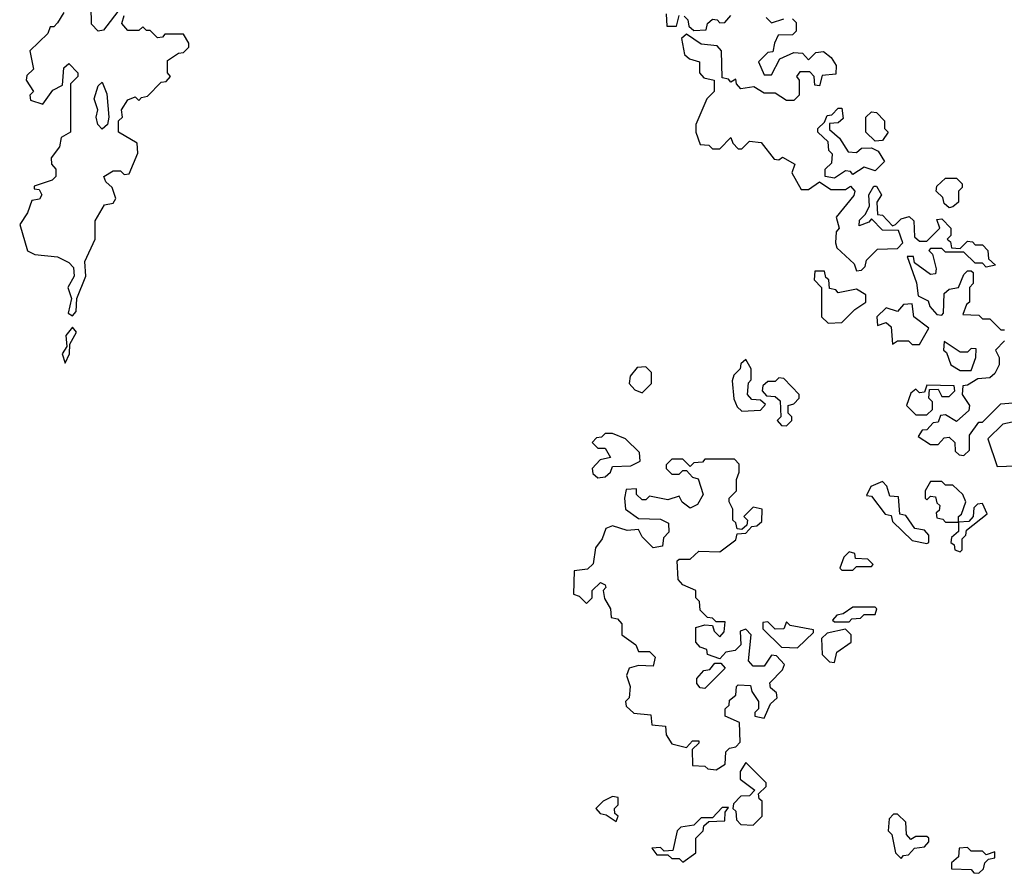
# Model space of a CAD drawing. Extents: x 2701205 to 2963787, y 496209 to 720276.
# Tile 41 of 154: x 2761332 to 2763994, y 657040 to 659349. Entities that reach past the tile are written whole.
import ezdxf

# ---------------------------------------------------------------- set-up
doc = ezdxf.new("R2010")
doc.units = 0

msp = doc.modelspace()

# ---------------------------------------------------------------- linework, layer by layer
at = {"layer": '0CON05XD'}
for points in [[(2761607, 659383), (2761559.3, 659320.7), (2761545, 659317.5), (2761526.7, 659336.7), (2761526, 659385)], [(2761451.7, 659368.3), (2761435, 659340), (2761425, 659330), (2761415, 659330), (2761408.3, 659311.7), (2761360, 659265), (2761370, 659215), (2761351.7, 659198.3), (2761350, 659185), (2761370, 659155), (2761360, 659145), (2761361.7, 659131.7), (2761395, 659120), (2761421.7, 659158.3), (2761448.3, 659171.7), (2761451.7, 659218.3), (2761465, 659230), (2761490, 659205), (2761490, 659195), (2761470, 659175), (2761470, 659045), (2761445, 659030), (2761440, 659005), (2761417.5, 658975), (2761418.3, 658958.3), (2761430, 658945), (2761430, 658925), (2761420, 658915), (2761371.7, 658898.3), (2761371.7, 658891.7), (2761385, 658890), (2761392.5, 658875), (2761386.1, 658863.9), (2761365, 658860), (2761353.3, 658826.7), (2761332.5, 658795), (2761353.6, 658723.6), (2761373.6, 658713.6), (2761435, 658707.5), (2761465, 658692.5), (2761478.3, 658678.3), (2761480, 658655), (2761462.5, 658625), (2761472.5, 658595), (2761463.3, 658555), (2761475, 658547.5)], [(2761475, 658547.5), (2761485, 658560), (2761486.7, 658595), (2761511.2, 658655), (2761508.8, 658695), (2761536.7, 658755), (2761536.7, 658805), (2761561.7, 658848.3), (2761585, 658852.5), (2761592.5, 658865), (2761582.5, 658895), (2761565, 658910), (2761560, 658925), (2761585, 658940), (2761605, 658940), (2761615, 658930), (2761628.3, 658931.7), (2761651.7, 658988.3), (2761650, 659015), (2761600, 659045), (2761600, 659075), (2761610, 659085), (2761607.5, 659105), (2761625, 659132.5), (2761645, 659140), (2761655, 659130), (2761661.7, 659138.3), (2761678.3, 659141.7), (2761715, 659180), (2761728.3, 659181.7), (2761740, 659195), (2761732.5, 659205), (2761731.7, 659238.3), (2761761.7, 659258.3), (2761775, 659260), (2761790, 659275), (2761790, 659285), (2761775, 659310), (2761725, 659310), (2761718.3, 659301.7), (2761705, 659300), (2761685, 659320), (2761675, 659320), (2761665, 659330), (2761655, 659320), (2761625, 659320), (2761608.3, 659338.3), (2761615, 659360)], [(2763080, 659365), (2763081.7, 659331.7), (2763108.3, 659331.7), (2763115, 659360)], [(2763421.7, 659351.7), (2763431.7, 659341.7), (2763431.7, 659318.3), (2763421.7, 659308.3), (2763383, 659307), (2763372.5, 659285), (2763368.3, 659261.7), (2763355, 659260), (2763330, 659235), (2763345, 659200), (2763365, 659200), (2763387, 659243), (2763425, 659260), (2763448.3, 659258.3), (2763465, 659240), (2763485, 659260), (2763505, 659262.5), (2763526.4, 659246.4), (2763540, 659225), (2763538.3, 659201.7), (2763501.7, 659198.3), (2763495, 659170), (2763481.7, 659171.7), (2763480, 659195), (2763468.3, 659208.3), (2763441.7, 659208.3), (2763432.5, 659195), (2763440, 659185), (2763440, 659145), (2763425, 659130), (2763405, 659130), (2763375, 659150), (2763345, 659150), (2763317, 659167), (2763281.7, 659161.7), (2763270, 659175), (2763268.3, 659188.3), (2763255, 659180), (2763248.3, 659188.3), (2763231.7, 659191.7), (2763230, 659265), (2763218.3, 659278.3), (2763175, 659282.5), (2763135, 659310), (2763121.7, 659298.3), (2763130, 659255), (2763143, 659243), (2763170, 659235), (2763170, 659205), (2763181.7, 659191.7), (2763210, 659185), (2763210, 659155), (2763190, 659135), (2763160, 659065), (2763160, 659045), (2763171.7, 659011.7), (2763195, 659010), (2763205, 659000), (2763225, 659000), (2763255, 659030), (2763260, 659015), (2763275, 659000), (2763285, 659000), (2763305, 659020), (2763337, 659017), (2763371.7, 658971.7), (2763385, 658970), (2763395, 658977.5), (2763428.3, 658958.3), (2763420, 658935), (2763445, 658890), (2763465, 658890), (2763495, 658910), (2763525, 658890), (2763565, 658890), (2763578.3, 658898.3), (2763590, 658885), (2763587, 658873), (2763540, 658815), (2763547.5, 658785), (2763540, 658775), (2763537.5, 658745), (2763541.7, 658731.7), (2763588.3, 658688.3), (2763595, 658670), (2763608.3, 658671.7), (2763618.3, 658681.7), (2763621.7, 658698.3), (2763651.7, 658728.3), (2763705, 658730), (2763720, 658745), (2763708.3, 658778.3), (2763665, 658780), (2763635, 658810), (2763628.3, 658801.7), (2763601.7, 658791.7), (2763603, 658807), (2763618.3, 658821.7), (2763630, 658845), (2763627.5, 658875), (2763641.7, 658898.3), (2763648.3, 658898.3), (2763662.5, 658875), (2763650, 658855), (2763651.7, 658821.7), (2763665, 658820), (2763691.7, 658791.7), (2763700, 658795), (2763715, 658810), (2763737, 658817), (2763750, 658805), (2763751.7, 658761.7), (2763765, 658750), (2763785, 658750), (2763820, 658785), (2763811.7, 658808.3), (2763825, 658810), (2763850, 658785), (2763850, 658765), (2763840, 658755), (2763848.3, 658748.3), (2763851.7, 658731.7), (2763875, 658730), (2763895, 658750), (2763908.3, 658748.3), (2763915, 658740), (2763935, 658740), (2763950, 658725), (2763951.7, 658701.7), (2763970, 658685), (2763945, 658680), (2763935, 658690), (2763915, 658690), (2763885, 658720), (2763835, 658720), (2763825, 658730), (2763795, 658730), (2763790, 658725), (2763800, 658715), (2763810, 658675), (2763808.3, 658661.7), (2763795, 658660), (2763751.7, 658691.7), (2763748.3, 658708.3), (2763731.7, 658708.3), (2763757, 658637), (2763761.7, 658601.7), (2763788.3, 658588.3), (2763793, 658573), (2763811.7, 658551.7), (2763825, 658550), (2763830, 658555), (2763831.7, 658608.3), (2763845, 658620), (2763870, 658625), (2763885, 658660), (2763895, 658670), (2763905, 658670), (2763910, 658665), (2763910, 658635), (2763900, 658625), (2763900, 658585), (2763891.7, 658578.3), (2763881.7, 658551.7), (2763925, 658550), (2763935, 658540), (2763955, 658540), (2763985, 658510), (2763995, 658510)], [(2763128.3, 659358.3), (2763138.3, 659348.3), (2763141.7, 659331.7), (2763155, 659320), (2763188.3, 659321.7), (2763191.7, 659338.3), (2763205, 659350), (2763218.3, 659348.3), (2763225, 659340), (2763238.3, 659341.7), (2763255, 659360)], [(2763350, 659355), (2763365, 659340), (2763398.3, 659351.7)], [(2761555, 659052.5), (2761543.8, 659065), (2761538.8, 659085), (2761543.8, 659105), (2761534, 659135), (2761545, 659170), (2761555, 659180), (2761568.3, 659148.3), (2761573.3, 659085), (2761570, 659065), (2761555, 659052.5)], [(2763535, 658920), (2763510, 658925), (2763510, 658945), (2763528.3, 658961.7), (2763530, 658985), (2763520, 658995), (2763518.3, 659018.3), (2763490, 659045), (2763490, 659055), (2763508.3, 659071.7), (2763515, 659090), (2763528.3, 659091.7), (2763545, 659110), (2763555, 659110), (2763558.3, 659081.7), (2763545, 659070), (2763521.7, 659068.3), (2763521.7, 659051.7), (2763548.3, 659028.3), (2763571.7, 658991.7), (2763595, 658990), (2763608.3, 659001.7), (2763635, 659002.5), (2763653, 658993), (2763670, 658965), (2763645, 658940), (2763615, 658950), (2763585, 658930), (2763578.3, 658938.3), (2763565, 658940), (2763535, 658920)], [(2763645, 659020), (2763620, 659045), (2763620, 659085), (2763635, 659100), (2763648.3, 659098.3), (2763670, 659075), (2763670, 659055), (2763680, 659045), (2763665, 659022.5), (2763645, 659020)], [(2763845, 658840), (2763831.7, 658851.7), (2763828.3, 658868.3), (2763810, 658885), (2763811.7, 658898.3), (2763835, 658920), (2763865, 658920), (2763880, 658905), (2763880, 658895), (2763870, 658885), (2763870, 658855), (2763855, 658842.5), (2763845, 658840)], [(2763518.3, 658528.3), (2763555, 658530), (2763590, 658565), (2763620, 658585), (2763620, 658605), (2763595, 658620), (2763545, 658610), (2763538.3, 658618.3), (2763521.7, 658621.7), (2763520, 658645), (2763511.7, 658651.7), (2763508.3, 658668.3), (2763481.7, 658668.3), (2763480, 658645), (2763500, 658625), (2763500, 658545), (2763518.3, 658528.3)], [(2763765, 658470), (2763790, 658515), (2763750, 658545), (2763745, 658580), (2763721.7, 658578.3), (2763705, 658560), (2763675, 658570), (2763650, 658545), (2763651.7, 658521.7), (2763675, 658530), (2763688.3, 658518.3), (2763691.7, 658471.7), (2763705, 658480), (2763735, 658480), (2763745, 658470), (2763765, 658470)], [(2761455, 658420), (2761466.7, 658445), (2761468.3, 658471.7), (2761486.4, 658503.6), (2761475, 658517.5), (2761457.5, 658495), (2761460, 658465), (2761447.5, 658445), (2761455, 658420)], [(2763995, 658480), (2763970, 658455), (2763980, 658435), (2763980, 658415), (2763968.3, 658391.7), (2763955, 658380), (2763922.5, 658377.5), (2763895, 658360), (2763881.7, 658358.3), (2763880, 658335), (2763900, 658305), (2763898.3, 658291.7), (2763865, 658262.5), (2763835, 658280), (2763821.7, 658278.3), (2763815, 658260), (2763801.7, 658258.3), (2763785, 658240), (2763771.7, 658238.3), (2763761.7, 658221.7), (2763795, 658200), (2763815, 658200), (2763831.7, 658218.3), (2763845, 658220), (2763860, 658205), (2763861.7, 658181.7), (2763871.7, 658171.7), (2763885, 658170), (2763900, 658185), (2763900, 658225), (2763925, 658260), (2763935, 658260), (2763985, 658310), (2764017.5, 658312.5)], [(2763905, 658400), (2763917.5, 658435), (2763918.3, 658458.3), (2763905, 658460), (2763895, 658450), (2763875, 658450), (2763831.7, 658478.3), (2763830, 658455), (2763838.3, 658448.3), (2763850, 658415), (2763875, 658400), (2763905, 658400)], [(2763285, 658290), (2763335, 658292.5), (2763348.3, 658308.3), (2763335, 658320), (2763311.7, 658321.7), (2763300, 658335), (2763303, 658367), (2763310, 658375), (2763310, 658405), (2763295, 658430), (2763281.7, 658418.3), (2763280, 658405), (2763263, 658387), (2763258.3, 658371.7), (2763263, 658323), (2763271.7, 658301.7), (2763285, 658290)], [(2763015, 658340), (2763040, 658365), (2763040, 658395), (2763025, 658410), (2763001.7, 658408.3), (2762982.5, 658385), (2762980, 658365), (2762995, 658347.5), (2763015, 658340)], [(2763405, 658250), (2763420, 658265), (2763420, 658275), (2763410, 658285), (2763410, 658305), (2763425, 658310), (2763440, 658325), (2763440, 658335), (2763398.3, 658378.3), (2763385, 658380), (2763375, 658370), (2763355, 658370), (2763341.7, 658358.3), (2763340, 658345), (2763351.7, 658331.7), (2763375, 658330), (2763388.3, 658318.3), (2763390, 658275), (2763380, 658265), (2763391.7, 658251.7), (2763405, 658250)], [(2763785, 658280), (2763800, 658295), (2763800, 658315), (2763790, 658325), (2763791.7, 658348.3), (2763815, 658350), (2763825, 658330), (2763845, 658330), (2763860, 658345), (2763858.3, 658358.3), (2763785, 658360), (2763778.3, 658341.7), (2763765, 658340), (2763755, 658350), (2763741.7, 658338.3), (2763730, 658305), (2763755, 658280), (2763785, 658280)], [(2764015, 658260), (2763990, 658255), (2763950, 658215), (2763975, 658140), (2764025, 658142.5)], [(2762895, 658110), (2762915, 658112.5), (2762930, 658125), (2762935, 658140), (2762985, 658142.5), (2763010, 658155), (2763008.3, 658178.3), (2762970, 658215), (2762935, 658230), (2762915, 658230), (2762905, 658220), (2762891.7, 658218.3), (2762880, 658205), (2762895, 658190), (2762915, 658190), (2762930, 658165), (2762901.7, 658158.3), (2762880, 658135), (2762881.7, 658121.7), (2762895, 658110)], [(2763215, 657320), (2763240, 657335), (2763241.7, 657368.3), (2763251.7, 657378.3), (2763268.3, 657381.7), (2763280, 657395), (2763278.3, 657448.3), (2763240, 657465), (2763240, 657485), (2763250, 657495), (2763251.7, 657508.3), (2763268.3, 657521.7), (2763270, 657545), (2763275, 657550), (2763308.3, 657548.3), (2763311.7, 657531.7), (2763330, 657505), (2763330, 657485), (2763320, 657475), (2763320, 657465), (2763345, 657460), (2763361.7, 657498.3), (2763380, 657515), (2763378.3, 657528.3), (2763361.7, 657541.7), (2763360, 657555), (2763395, 657590), (2763400, 657605), (2763378.3, 657628.3), (2763365, 657630), (2763345, 657600), (2763315, 657600), (2763302.5, 657615), (2763310, 657685), (2763295, 657700), (2763280, 657695), (2763281.7, 657658.3), (2763267, 657643), (2763241.7, 657638.3), (2763225, 657620), (2763191.7, 657631.7), (2763190, 657645), (2763171.7, 657651.7), (2763160, 657665), (2763160, 657705), (2763185, 657712.5), (2763205, 657710), (2763210, 657695), (2763225, 657680), (2763237, 657693), (2763240, 657720), (2763215, 657720), (2763205, 657730), (2763191.7, 657731.7), (2763171.7, 657751.7), (2763170, 657775), (2763160, 657785), (2763160, 657805), (2763125, 657820), (2763112.5, 657835), (2763110, 657885), (2763115, 657890), (2763145, 657890), (2763168.3, 657911.7), (2763225, 657910), (2763268.3, 657941.7), (2763271.7, 657958.3), (2763295, 657960), (2763311.7, 657978.3), (2763325, 657980), (2763338.3, 657991.7), (2763340, 658025), (2763315, 658030), (2763290, 658005), (2763300, 657995), (2763298.3, 657981.7), (2763285, 657970), (2763271.7, 657971.7), (2763268.3, 657988.3), (2763260, 657995), (2763260, 658025), (2763250, 658045), (2763250, 658055), (2763270, 658075), (2763270, 658105), (2763277.5, 658125), (2763277, 658147), (2763265, 658160), (2763185, 658160), (2763178.3, 658151.7), (2763155, 658150), (2763145, 658140), (2763125, 658160), (2763095, 658160), (2763080, 658145), (2763080, 658135), (2763095, 658120), (2763115, 658120), (2763125, 658130), (2763135, 658130), (2763151.7, 658111.7), (2763166.7, 658106.7), (2763180, 658065), (2763165, 658037.5), (2763145, 658027.5), (2763123.6, 658043.6), (2763115, 658060), (2763085, 658050), (2763035, 658060), (2763025, 658050), (2763015, 658050), (2763000, 658065), (2763000, 658080), (2762971.7, 658078.3), (2762967.5, 658055), (2762970, 658025), (2763005, 658000), (2763065, 657997.5), (2763086.7, 657986.7), (2763087, 657963), (2763073, 657947), (2763070, 657925), (2763045, 657920), (2763015, 657950), (2763005, 657970), (2762975, 657967.5), (2762935, 657980), (2762917, 657973), (2762907.5, 657945), (2762889.3, 657920.7), (2762883, 657877), (2762867, 657863), (2762831.7, 657858.3), (2762830, 657795), (2762845, 657790), (2762865, 657770), (2762880, 657785), (2762880, 657805), (2762903, 657827), (2762915, 657820), (2762917, 657813), (2762910, 657805), (2762913, 657783), (2762930, 657755), (2762931.7, 657731.7), (2762948.3, 657728.3), (2762960, 657715), (2762960, 657685), (2762998.3, 657658.3), (2763005, 657640), (2763035, 657640), (2763050, 657625), (2763045, 657600), (2763005, 657602.5), (2762980, 657595), (2762972.5, 657575), (2762982.5, 657545), (2762980, 657515), (2762970, 657505), (2762971.7, 657491.7), (2762993, 657473), (2763038.3, 657468.3), (2763041.7, 657441.7), (2763078.3, 657438.3), (2763080, 657415), (2763095, 657390), (2763135, 657380), (2763151.7, 657398.3), (2763168.3, 657398.3), (2763168.3, 657391.7), (2763150, 657375), (2763151.7, 657331.7), (2763185, 657330), (2763193, 657323), (2763215, 657320)], [(2763785, 657932.5), (2763790, 657935), (2763790, 657955), (2763778.3, 657968.3), (2763752.5, 657972.5), (2763728.3, 658008.3), (2763711.7, 658011.7), (2763708.3, 658058.3), (2763685, 658060), (2763677, 658087), (2763665, 658100), (2763633.6, 658086.4), (2763621.7, 658061.7), (2763635, 658060), (2763671.7, 658011.7), (2763688.3, 658008.3), (2763691.7, 657991.7), (2763745, 657940), (2763785, 657932.5)], [(2763870, 657990), (2763870, 658005), (2763878.3, 658011.7), (2763890, 658045), (2763882.5, 658065), (2763855, 658090), (2763835, 658090), (2763825, 658100), (2763795, 658100), (2763780, 658075), (2763780, 658055), (2763785, 658050), (2763795, 658060), (2763808.3, 658058.3), (2763811.7, 658041.7), (2763820, 658035), (2763818.3, 658021.7), (2763810, 658015), (2763811.7, 658001.7), (2763828.3, 657998.3), (2763835, 657990), (2763865, 657990), (2763870, 657990)], [(2763875, 657910), (2763880, 657915), (2763880, 657945), (2763890, 657955), (2763891.7, 657968.3), (2763947.5, 658012.5), (2763935, 658040), (2763921.7, 658038.3), (2763911.7, 658028.3), (2763910, 658005), (2763898.3, 657991.7), (2763870, 657990), (2763870, 657965), (2763851.7, 657948.3), (2763850, 657935), (2763858.3, 657928.3), (2763860, 657915), (2763875, 657910)], [(2763585, 657860), (2763595, 657870), (2763635, 657870), (2763640, 657875), (2763625, 657890), (2763591.7, 657891.7), (2763590, 657905), (2763575, 657910), (2763560, 657895), (2763550, 657865), (2763555, 657860), (2763585, 657860)], [(2763575, 657720), (2763581.7, 657728.3), (2763605, 657730), (2763615, 657740), (2763645, 657740), (2763650, 657755), (2763645, 657760), (2763585, 657760), (2763558.3, 657741.7), (2763541.7, 657738.3), (2763530, 657725), (2763535, 657720), (2763575, 657720)], [(2763435, 657650), (2763478.3, 657691.7), (2763478.3, 657698.3), (2763415, 657710), (2763405, 657720), (2763398.3, 657701.7), (2763375, 657700), (2763355, 657720), (2763341.7, 657718.3), (2763341.7, 657701.7), (2763391.7, 657651.7), (2763435, 657650)], [(2763535, 657610), (2763541.7, 657638.3), (2763580, 657665), (2763580, 657685), (2763565, 657700), (2763515, 657690), (2763500, 657675), (2763501.7, 657631.7), (2763521.7, 657611.7), (2763535, 657610)], [(2763185, 657540), (2763171.7, 657541.7), (2763163, 657553), (2763163, 657567), (2763181.7, 657588.3), (2763198.3, 657591.7), (2763211.7, 657608.3), (2763228.3, 657608.3), (2763240, 657595), (2763185, 657540)], [(2763315, 657170), (2763340, 657195), (2763340, 657235), (2763331.7, 657241.7), (2763330, 657255), (2763350, 657275), (2763350, 657285), (2763295, 657340), (2763280, 657315), (2763280, 657295), (2763320, 657265), (2763305, 657250), (2763281.7, 657248.3), (2763261.7, 657228.3), (2763260, 657215), (2763268.3, 657208.3), (2763270, 657185), (2763281.7, 657171.7), (2763315, 657170)], [(2762945, 657180), (2762950, 657195), (2762941.7, 657201.7), (2762940, 657215), (2762950, 657225), (2762950, 657245), (2762935, 657247.5), (2762910, 657235), (2762890, 657215), (2762901.7, 657201.7), (2762918.3, 657198.3), (2762945, 657180)], [(2763125, 657070), (2763160, 657095), (2763160, 657135), (2763180, 657155), (2763181.7, 657168.3), (2763195, 657180), (2763238.3, 657181.7), (2763240, 657205), (2763248.3, 657218.3), (2763231.7, 657218.3), (2763205, 657190), (2763175, 657190), (2763155, 657170), (2763120, 657165), (2763110, 657155), (2763098.3, 657101.7), (2763075, 657100), (2763065, 657110), (2763041.7, 657108.3), (2763055, 657090), (2763085, 657090), (2763095, 657080), (2763115, 657080), (2763125, 657070)], [(2763715, 657080), (2763721.7, 657088.3), (2763735, 657090), (2763751.7, 657108.3), (2763778.3, 657111.7), (2763790, 657125), (2763790, 657135), (2763785, 657140), (2763755, 657140), (2763741.7, 657131.7), (2763730, 657145), (2763728.3, 657178.3), (2763705, 657200), (2763695, 657200), (2763683, 657187), (2763680, 657155), (2763690, 657145), (2763700, 657095), (2763715, 657080)], [(2763925, 657040), (2763938.3, 657051.7), (2763941.7, 657068.3), (2763951.7, 657078.3), (2763968.3, 657081.7), (2763968.3, 657098.3), (2763945, 657090), (2763935, 657100), (2763905, 657100), (2763895, 657110), (2763871.7, 657108.3), (2763870, 657085), (2763851.7, 657068.3), (2763851.7, 657051.7), (2763905, 657050), (2763911.7, 657041.7), (2763925, 657040)]]:
    msp.add_lwpolyline(points, dxfattribs=at)

doc.saveas('drawing.dxf')
